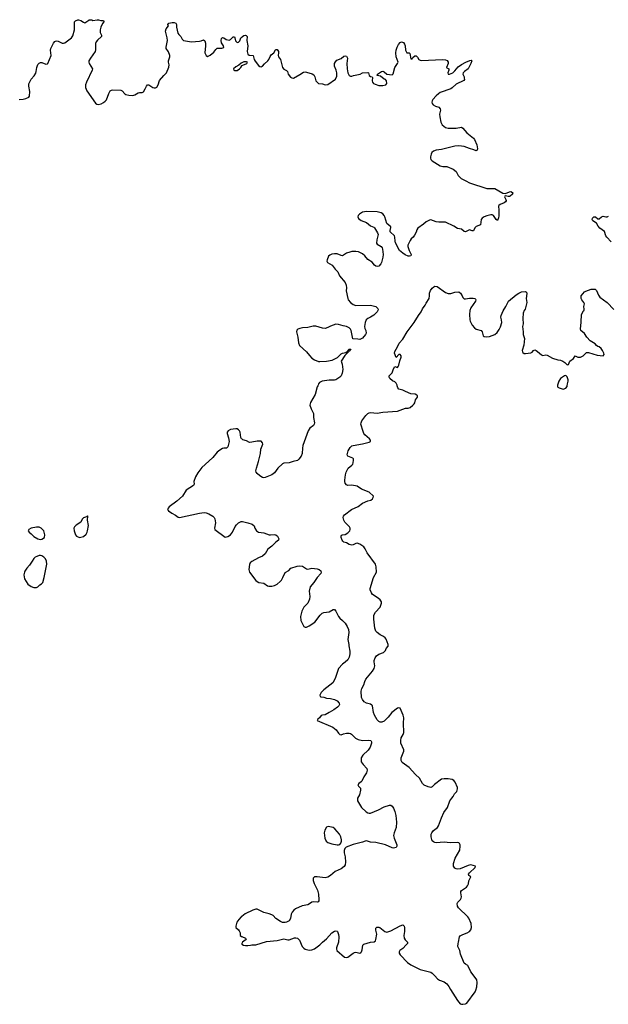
# Model space of a CAD drawing. Header units: inches. Extents: x 2005975 to 2217453, y 644152 to 846769.
# Tile 140 of 162: x 2146676 to 2155488, y 730742 to 745484. Entities that reach past the tile are written whole.
import ezdxf

# ---------------------------------------------------------------- set-up
doc = ezdxf.new("R2010")
doc.units = ezdxf.units.IN
doc.header["$MEASUREMENT"] = 0
for name, color, linetype in [('C1743', 7, 'Continuous'), ('C1744', 7, 'Continuous'), ('C1753', 7, 'Continuous'), ('C1754', 7, 'Continuous')]:
    doc.layers.add(name, color=color, linetype=linetype)

msp = doc.modelspace()

# ---------------------------------------------------------------- linework, layer by layer
at = {"layer": 'C1743', "color": 6, "elevation": 300}
for points in [[(2150000, 739208), (2149998, 739210), (2149988, 739228), (2149975, 739310), (2149965, 739330), (2149950, 739345), (2149930, 739356), (2149910, 739357), (2149830, 739349), (2149795, 739330), (2149781, 739310), (2149782, 739290), (2149804, 739224), (2149811, 739170), (2149790, 739088), (2149770, 739069), (2149730, 739069), (2149710, 739064), (2149670, 739041), (2149630, 739010), (2149565, 738930), (2149510, 738873), (2149403, 738777), (2149343, 738697), (2149310, 738637), (2149285, 738570), (2149287, 738530), (2149279, 738510), (2149170, 738438), (2149112, 738348), (2149030, 738276), (2148915, 738190), (2148899, 738170), (2148891, 738150), (2148902, 738130), (2148953, 738093), (2149010, 738064), (2149050, 738037), (2149070, 738033), (2149370, 738097), (2149437, 738103), (2149470, 738100), (2149510, 738087), (2149568, 738050), (2149588, 738030), (2149599, 738010), (2149608, 737950), (2149591, 737870), (2149598, 737850), (2149750, 737738), (2149790, 737744), (2149830, 737771), (2149862, 737810), (2149904, 737896), (2149920, 737920), (2149950, 737951), (2149990, 737971), (2150000, 737971)], [(2150000, 732057), (2149991, 732050), (2149955, 732010), (2149927, 731970), (2149911, 731910), (2149912, 731890), (2149950, 731858), (2149962, 731842), (2149975, 731810), (2149978, 731770), (2149996, 731756), (2150000, 731755)]]:
    msp.add_lwpolyline(points, dxfattribs=at)
for points in [[(2147690, 738055), (2147677, 738043), (2147630, 738026), (2147622, 738018), (2147610, 738004), (2147590, 737961), (2147523, 737917), (2147499, 737890), (2147488, 737870), (2147493, 737830), (2147513, 737770), (2147527, 737750), (2147570, 737733), (2147610, 737739), (2147630, 737748), (2147670, 737780), (2147688, 737810), (2147693, 737830), (2147706, 737910), (2147690, 737990), (2147695, 738050)], [(2146926, 737886), (2146850, 737872), (2146811, 737850), (2146805, 737830), (2146818, 737810), (2146850, 737786), (2146888, 737748), (2146950, 737711), (2146990, 737703), (2147010, 737706), (2147049, 737731), (2147053, 737770), (2147036, 737830), (2146999, 737870), (2146970, 737884)], [(2146990, 737463), (2146970, 737463), (2146931, 737449), (2146910, 737437), (2146890, 737417), (2146861, 737379), (2146825, 737315), (2146784, 737270), (2146755, 737225), (2146747, 737210), (2146738, 737170), (2146746, 737110), (2146796, 737030), (2146850, 736997), (2146890, 736984), (2146930, 736981), (2146950, 736991), (2146978, 737022), (2147004, 737036), (2147021, 737059), (2147045, 737130), (2147082, 737330), (2147076, 737376), (2147065, 737410), (2147039, 737439), (2147010, 737457)]]:
    msp.add_lwpolyline(points, close=True, dxfattribs=at)
at = {"layer": 'C1744', "color": 6, "elevation": 300}
for points in [[(2146670, 744291), (2146730, 744296), (2146770, 744306), (2146814, 744326), (2146822, 744338), (2146826, 744410), (2146811, 744490), (2146815, 744525), (2146850, 744594), (2146895, 744645), (2146916, 744684), (2146925, 744710), (2146933, 744770), (2146949, 744811), (2146970, 744835), (2146990, 744845), (2147010, 744843), (2147070, 744819), (2147090, 744823), (2147098, 744830), (2147148, 744950), (2147138, 745030), (2147140, 745050), (2147181, 745130), (2147202, 745158), (2147210, 745163), (2147230, 745165), (2147250, 745163), (2147310, 745131), (2147330, 745131), (2147350, 745139), (2147450, 745210), (2147470, 745244), (2147498, 745330), (2147497, 745450), (2147511, 745469), (2147546, 745480), (2147550, 745481), (2147557, 745480), (2147590, 745474), (2147630, 745445), (2147650, 745436), (2147710, 745478), (2147717, 745480), (2147730, 745484), (2147750, 745482), (2147755, 745480), (2147770, 745474), (2147836, 745480), (2147850, 745481), (2147856, 745480), (2147890, 745472), (2147930, 745470), (2147937, 745457), (2147937, 745450), (2147915, 745425), (2147889, 745371), (2147879, 745330), (2147883, 745290), (2147900, 745250), (2147899, 745230), (2147841, 745179), (2147820, 745150), (2147813, 745127), (2147809, 745031), (2147804, 745010), (2147734, 744910), (2147713, 744870), (2147710, 744850), (2147717, 744830), (2147766, 744750), (2147762, 744730), (2147674, 744550), (2147660, 744510), (2147661, 744470), (2147681, 744421), (2147810, 744233), (2147830, 744218), (2147850, 744215), (2147895, 744225), (2147930, 744242), (2147957, 744263), (2147975, 744285), (2148010, 744381), (2148030, 744418), (2148050, 744431), (2148070, 744435), (2148190, 744428), (2148210, 744417), (2148250, 744375), (2148265, 744365), (2148310, 744353), (2148369, 744351), (2148400, 744360), (2148450, 744391), (2148470, 744396), (2148510, 744396), (2148530, 744405), (2148557, 744450), (2148572, 744490), (2148590, 744508), (2148610, 744510), (2148670, 744470), (2148690, 744464), (2148710, 744464), (2148730, 744475), (2148748, 744510), (2148769, 744571), (2148832, 744650), (2148872, 744690), (2148910, 744771), (2148913, 744807), (2148903, 744850), (2148903, 744870), (2148924, 744930), (2148924, 744950), (2148905, 745005), (2148870, 745050), (2148869, 745070), (2148887, 745173), (2148884, 745210), (2148867, 745270), (2148861, 745310), (2148870, 745347), (2148906, 745390), (2148898, 745398), (2148895, 745410), (2148909, 745430), (2148958, 745442), (2148990, 745442), (2149012, 745430), (2149022, 745410), (2149026, 745370), (2149044, 745284), (2149060, 745260), (2149087, 745230), (2149107, 745190), (2149130, 745174), (2149250, 745152), (2149370, 745161), (2149395, 745165), (2149430, 745181), (2149450, 745166), (2149457, 745130), (2149457, 745090), (2149449, 744989), (2149470, 744947), (2149490, 744934), (2149530, 744954), (2149581, 744999), (2149610, 745038), (2149630, 745055), (2149704, 745056), (2149732, 745068), (2149728, 745090), (2149698, 745138), (2149690, 745170), (2149696, 745204), (2149710, 745218), (2149730, 745213), (2149767, 745187), (2149810, 745178), (2149833, 745187), (2149870, 745225), (2149890, 745227), (2149899, 745210), (2149907, 745167), (2149915, 745155), (2149930, 745143), (2149950, 745145), (2149970, 745166), (2149988, 745210), (2150000, 745223)], [(2150000, 744839), (2149990, 744835), (2149957, 744803), (2149910, 744779), (2149876, 744750), (2149881, 744730), (2149890, 744725), (2149910, 744722), (2149930, 744724), (2149969, 744750), (2149989, 744770), (2150000, 744791)]]:
    msp.add_lwpolyline(points, dxfattribs=at)
at = {"layer": 'C1753', "color": 6, "elevation": 300}
for points in [[(2150000, 731755), (2150058, 731730), (2150062, 731722), (2150066, 731710), (2150030, 731687), (2150013, 731670), (2150001, 731650), (2150003, 731643), (2150028, 731628), (2150056, 731624), (2150090, 731623), (2150130, 731625), (2150150, 731631), (2150210, 731631), (2150370, 731683), (2150530, 731699), (2150610, 731719), (2150630, 731720), (2150690, 731709), (2150710, 731709), (2150790, 731736), (2150810, 731738), (2150834, 731734), (2150864, 731704), (2150905, 731610), (2150930, 731584), (2150951, 731570), (2150990, 731557), (2151010, 731553), (2151050, 731556), (2151090, 731573), (2151170, 731630), (2151210, 731673), (2151270, 731723), (2151350, 731813), (2151390, 731839), (2151410, 731844), (2151430, 731838), (2151435, 731830), (2151448, 731788), (2151454, 731750), (2151449, 731670), (2151420, 731590), (2151418, 731570), (2151424, 731550), (2151541, 731450), (2151570, 731441), (2151590, 731447), (2151670, 731510), (2151690, 731519), (2151710, 731523), (2151770, 731507), (2151784, 731516), (2151793, 731527), (2151803, 731557), (2151813, 731627), (2151830, 731641), (2151930, 731672), (2151981, 731679), (2152001, 731690), (2152010, 731710), (2152022, 731790), (2152007, 731850), (2152006, 731870), (2152010, 731881), (2152025, 731895), (2152050, 731896), (2152065, 731890), (2152143, 731830), (2152170, 731822), (2152230, 731844), (2152370, 731919), (2152411, 731931), (2152430, 731912), (2152437, 731890), (2152436, 731830), (2152428, 731770), (2152430, 731730), (2152447, 731707), (2152483, 731670), (2152481, 731650), (2152464, 731630), (2152410, 731578), (2152368, 731550), (2152357, 731530), (2152355, 731510), (2152370, 731485), (2152482, 731370), (2152530, 731335), (2152670, 731261), (2152830, 731225), (2152851, 731210), (2152891, 731170), (2152930, 731125), (2152962, 731102), (2153030, 731078), (2153070, 731051), (2153101, 731010), (2153125, 730965), (2153230, 730798), (2153270, 730751), (2153290, 730742), (2153310, 730742), (2153350, 730751), (2153370, 730761), (2153493, 730930), (2153505, 730955), (2153518, 731002), (2153525, 731070), (2153518, 731110), (2153510, 731125), (2153432, 731230), (2153390, 731314), (2153383, 731323), (2153350, 731341), (2153330, 731359), (2153275, 731495), (2153263, 731550), (2153236, 731610), (2153238, 731650), (2153246, 731670), (2153261, 731750), (2153272, 731768), (2153311, 731789), (2153376, 731810), (2153409, 731830), (2153430, 731859), (2153440, 731890), (2153435, 731950), (2153400, 732030), (2153386, 732050), (2153245, 732185), (2153232, 732210), (2153225, 732250), (2153233, 732270), (2153275, 732310), (2153285, 732330), (2153290, 732350), (2153280, 732410), (2153282, 732430), (2153290, 732447), (2153364, 732496), (2153382, 732518), (2153396, 732544), (2153402, 732590), (2153429, 732650), (2153402, 732670), (2153394, 732690), (2153409, 732710), (2153495, 732790), (2153498, 732810), (2153430, 732829), (2153390, 732821), (2153270, 732772), (2153230, 732767), (2153210, 732770), (2153190, 732781), (2153170, 732810), (2153169, 732850), (2153196, 732930), (2153266, 733050), (2153272, 733112), (2153270, 733130), (2153259, 733150), (2153250, 733158), (2153224, 733164), (2153118, 733162), (2153030, 733168), (2152910, 733158), (2152890, 733163), (2152870, 733173), (2152852, 733192), (2152845, 733210), (2152838, 733250), (2152838, 733290), (2152844, 733310), (2152870, 733342), (2152929, 733390), (2152947, 733413), (2152990, 733536), (2153028, 733612), (2153078, 733690), (2153117, 733790), (2153144, 733830), (2153167, 733853), (2153187, 733893), (2153219, 733930), (2153232, 733970), (2153229, 733990), (2153196, 734070), (2153174, 734094), (2153150, 734110), (2153090, 734119), (2153030, 734118), (2152990, 734111), (2152886, 734034), (2152850, 733997), (2152830, 733989), (2152790, 733998), (2152730, 734025), (2152716, 734036), (2152704, 734050), (2152661, 734130), (2152602, 734182), (2152505, 734290), (2152402, 734362), (2152386, 734390), (2152388, 734430), (2152428, 734530), (2152428, 734550), (2152382, 734650), (2152380, 734690), (2152388, 734730), (2152418, 734782), (2152425, 734810), (2152420, 734950), (2152427, 735030), (2152419, 735070), (2152370, 735177), (2152350, 735183), (2152330, 735175), (2152246, 735110), (2152190, 735043), (2152130, 734982), (2152096, 734964), (2152070, 734965), (2152050, 734978), (2152030, 735002), (2151990, 735072), (2151975, 735110), (2151958, 735210), (2151950, 735222), (2151930, 735237), (2151870, 735251), (2151831, 735271), (2151806, 735306), (2151795, 735335), (2151790, 735430), (2151796, 735470), (2151830, 735525), (2151844, 735576), (2151860, 735610), (2151957, 735730), (2151981, 735770), (2151991, 735810), (2151984, 735870), (2151985, 735890), (2151998, 735930), (2152020, 735960), (2152050, 735986), (2152122, 736010), (2152138, 736022), (2152150, 736038), (2152164, 736070), (2152190, 736105), (2152192, 736128), (2152160, 736210), (2152147, 736230), (2152121, 736250), (2152070, 736275), (2152030, 736308), (2152010, 736330), (2151992, 736372), (2151977, 736510), (2151979, 736570), (2152005, 736615), (2152071, 736690), (2152092, 736750), (2152090, 736770), (2152070, 736800), (2152042, 736822), (2151957, 736877), (2151941, 736901), (2151924, 736950), (2151921, 736970), (2151972, 737130), (2152016, 737210), (2152014, 737290), (2152005, 737330), (2151880, 737500), (2151850, 737561), (2151829, 737589), (2151770, 737631), (2151730, 737645), (2151710, 737640), (2151670, 737620), (2151650, 737616), (2151610, 737627), (2151570, 737650), (2151530, 737662), (2151514, 737674), (2151504, 737690), (2151491, 737730), (2151488, 737750), (2151496, 737764), (2151510, 737770), (2151550, 737774), (2151590, 737800), (2151620, 737830), (2151625, 737850), (2151624, 737870), (2151612, 737892), (2151543, 737963), (2151528, 737990), (2151521, 738030), (2151526, 738050), (2151538, 738070), (2151641, 738150), (2151744, 738196), (2151810, 738247), (2151890, 738279), (2151934, 738290), (2151959, 738310), (2151969, 738330), (2151973, 738350), (2151910, 738412), (2151794, 738454), (2151730, 738502), (2151650, 738515), (2151590, 738508), (2151570, 738519), (2151550, 738544), (2151542, 738570), (2151542, 738590), (2151553, 738667), (2151564, 738710), (2151592, 738770), (2151647, 738813), (2151661, 738830), (2151670, 738850), (2151675, 738890), (2151672, 738910), (2151661, 738921), (2151590, 738950), (2151580, 738970), (2151583, 738990), (2151594, 739030), (2151606, 739054), (2151623, 739077), (2151650, 739103), (2151670, 739110), (2151810, 739132), (2151850, 739145), (2151889, 739151), (2151910, 739156), (2151929, 739170), (2151929, 739190), (2151915, 739210), (2151841, 739270), (2151828, 739288), (2151816, 739316), (2151785, 739430), (2151786, 739450), (2151800, 739480), (2151860, 739560), (2151890, 739589), (2151910, 739600), (2151930, 739605), (2152030, 739592), (2152110, 739607), (2152330, 739622), (2152450, 739666), (2152490, 739669), (2152521, 739679), (2152561, 739710), (2152581, 739730), (2152592, 739748), (2152601, 739790), (2152629, 739830), (2152629, 739850), (2152621, 739861), (2152595, 739875), (2152530, 739884), (2152450, 739915), (2152410, 739936), (2152350, 739950), (2152336, 739970), (2152329, 740000)], [(2151139, 740000), (2151131, 739989), (2151099, 739870), (2151032, 739750), (2151022, 739710), (2151039, 739659), (2151073, 739590), (2151075, 739530), (2151088, 739450), (2151086, 739430), (2151073, 739410), (2151022, 739370), (2150995, 739330), (2150916, 739110), (2150908, 739070), (2150905, 738990), (2150890, 738947), (2150857, 738903), (2150834, 738886), (2150770, 738871), (2150710, 738849), (2150630, 738842), (2150610, 738833), (2150543, 738770), (2150490, 738697), (2150453, 738670), (2150350, 738630), (2150330, 738626), (2150310, 738631), (2150270, 738654), (2150230, 738690), (2150216, 738710), (2150212, 738730), (2150220, 738770), (2150253, 738867), (2150282, 738990), (2150288, 739052), (2150314, 739130), (2150309, 739150), (2150290, 739173), (2150270, 739175), (2150230, 739175), (2150150, 739157), (2150115, 739155), (2150070, 739180), (2150015, 739195), (2150000, 739208)], [(2154725, 740000), (2154725, 739990), (2154730, 739982), (2154754, 739970), (2154810, 739952), (2154850, 739966), (2154873, 739990), (2154874, 740000)], [(2150000, 737971), (2150010, 737971), (2150090, 737953), (2150156, 737930), (2150184, 737904), (2150196, 737870), (2150221, 737830), (2150250, 737813), (2150330, 737803), (2150410, 737772), (2150431, 737769), (2150490, 737775), (2150509, 737769), (2150534, 737750), (2150555, 737710), (2150551, 737689), (2150510, 737662), (2150450, 737600), (2150390, 737554), (2150353, 737487), (2150310, 737452), (2150250, 737426), (2150151, 737370), (2150128, 737352), (2150115, 737325), (2150105, 737250), (2150116, 737210), (2150209, 737089), (2150230, 737070), (2150258, 737058), (2150330, 737048), (2150388, 737008), (2150404, 737004), (2150450, 737003), (2150490, 737011), (2150530, 737033), (2150576, 737070), (2150593, 737090), (2150617, 737130), (2150652, 737208), (2150704, 737236), (2150735, 737270), (2150830, 737302), (2150870, 737307), (2150910, 737300), (2150970, 737260), (2150990, 737259), (2151050, 737270), (2151130, 737260), (2151157, 737250), (2151182, 737230), (2151190, 737210), (2151185, 737190), (2151130, 737132), (2151081, 737059), (2151025, 736990), (2151011, 736930), (2151019, 736850), (2151016, 736810), (2150991, 736750), (2150931, 736690), (2150899, 736630), (2150878, 736550), (2150884, 736490), (2150930, 736398), (2150950, 736391), (2150970, 736391), (2151010, 736407), (2151095, 736465), (2151173, 736570), (2151203, 736597), (2151230, 736607), (2151310, 736617), (2151370, 736655), (2151390, 736651), (2151410, 736626), (2151448, 736550), (2151470, 736521), (2151511, 736490), (2151550, 736446), (2151578, 736398), (2151596, 736356), (2151602, 736310), (2151586, 736206), (2151604, 736130), (2151602, 736110), (2151619, 736030), (2151620, 735990), (2151610, 735938), (2151590, 735902), (2151550, 735864), (2151510, 735834), (2151451, 735770), (2151398, 735622), (2151364, 735556), (2151231, 735450), (2151190, 735409), (2151171, 735370), (2151172, 735350), (2151184, 735344), (2151230, 735341), (2151270, 735328), (2151330, 735320), (2151390, 735304), (2151428, 735288), (2151461, 735250), (2151466, 735230), (2151456, 735210), (2151436, 735190), (2151381, 735150), (2151308, 735112), (2151250, 735075), (2151210, 735073), (2151190, 735064), (2151163, 735030), (2151139, 735010), (2151131, 734990), (2151366, 734890), (2151416, 734850), (2151450, 734802), (2151470, 734782), (2151490, 734778), (2151526, 734794), (2151570, 734803), (2151610, 734801), (2151630, 734796), (2151645, 734785), (2151705, 734725), (2151745, 734705), (2151810, 734692), (2151896, 734696), (2151931, 734690), (2151941, 734670), (2151943, 734650), (2151923, 734590), (2151893, 734547), (2151813, 734470), (2151790, 734430), (2151790, 734370), (2151816, 734330), (2151874, 734274), (2151879, 734250), (2151870, 734209), (2151830, 734150), (2151796, 734084), (2151787, 734073), (2151751, 734050), (2151740, 734030), (2151750, 734007), (2151776, 733976), (2151779, 733950), (2151761, 733879), (2151734, 733826), (2151731, 733810), (2151735, 733790), (2151793, 733690), (2151863, 733623), (2151890, 733608), (2151910, 733602), (2151930, 733604), (2152047, 733653), (2152130, 733701), (2152210, 733726), (2152230, 733726), (2152250, 733711), (2152270, 733679), (2152292, 733630), (2152308, 733570), (2152315, 733470), (2152310, 733390), (2152299, 733350), (2152280, 733310), (2152274, 733270), (2152281, 733230), (2152323, 733130), (2152323, 733110), (2152311, 733090), (2152270, 733079), (2152250, 733083), (2152150, 733130), (2152010, 733164), (2151930, 733168), (2151870, 733188), (2151850, 733187), (2151810, 733172), (2151667, 733133), (2151564, 733096), (2151543, 733077), (2151533, 733047), (2151533, 733010), (2151547, 732950), (2151555, 732870), (2151550, 732830), (2151535, 732805), (2151488, 732772), (2151399, 732730), (2151330, 732669), (2151290, 732647), (2151250, 732638), (2151128, 732652), (2151090, 732649), (2151068, 732632), (2151070, 732594), (2151084, 732550), (2151132, 732452), (2151150, 732391), (2151155, 732305), (2151153, 732290), (2151143, 732277), (2151130, 732270), (2151070, 732276), (2151050, 732271), (2151015, 732245), (2150990, 732233), (2150905, 732215), (2150805, 732170), (2150778, 732150), (2150756, 732124), (2150741, 732090), (2150730, 732029), (2150710, 731993), (2150671, 731970), (2150650, 731965), (2150610, 731968), (2150581, 731981), (2150510, 732026), (2150473, 732070), (2150450, 732082), (2150410, 732097), (2150330, 732115), (2150250, 732158), (2150230, 732164), (2150210, 732165), (2150168, 732152), (2150050, 732095), (2150000, 732057)]]:
    msp.add_lwpolyline(points, dxfattribs=at)
msp.add_lwpolyline([(2151296, 733404), (2151270, 733396), (2151242, 733350), (2151233, 733310), (2151245, 733230), (2151265, 733185), (2151287, 733167), (2151350, 733147), (2151430, 733132), (2151450, 733130), (2151470, 733136), (2151485, 733155), (2151494, 733186), (2151494, 733206), (2151484, 733250), (2151462, 733290), (2151392, 733370), (2151370, 733387)], close=True, dxfattribs=at)
at = {"layer": 'C1754', "color": 6, "elevation": 300}
for points in [[(2150000, 745223), (2150010, 745234), (2150030, 745246), (2150050, 745250), (2150067, 745247), (2150079, 745230), (2150074, 745170), (2150092, 745090), (2150083, 745010), (2150089, 744970), (2150110, 744951), (2150170, 744950), (2150187, 744887), (2150202, 744862), (2150250, 744799), (2150270, 744785), (2150290, 744779), (2150310, 744787), (2150339, 744821), (2150393, 744870), (2150408, 744890), (2150425, 744935), (2150442, 744958), (2150479, 744990), (2150506, 745034), (2150510, 745038), (2150530, 745038), (2150551, 745010), (2150553, 744987), (2150544, 744950), (2150552, 744930), (2150582, 744890), (2150610, 744766), (2150630, 744744), (2150670, 744723), (2150685, 744710), (2150695, 744670), (2150730, 744625), (2150750, 744612), (2150777, 744610), (2150870, 744661), (2150923, 744697), (2150950, 744702), (2150970, 744698), (2151055, 744675), (2151080, 744660), (2151093, 744630), (2151108, 744570), (2151137, 744537), (2151150, 744529), (2151210, 744522), (2151250, 744510), (2151290, 744513), (2151405, 744595), (2151422, 744638), (2151425, 744690), (2151414, 744730), (2151390, 744790), (2151390, 744830), (2151405, 744855), (2151424, 744876), (2151490, 744904), (2151530, 744936), (2151550, 744944), (2151570, 744936), (2151581, 744910), (2151573, 744827), (2151579, 744750), (2151589, 744689), (2151610, 744649), (2151630, 744638), (2151650, 744636), (2151674, 744646), (2151773, 744670), (2151810, 744690), (2151890, 744694), (2151896, 744690), (2151910, 744646), (2151930, 744635), (2151952, 744630), (2151959, 744619), (2151955, 744570), (2151959, 744550), (2151971, 744530), (2151996, 744516), (2152050, 744498), (2152110, 744499), (2152156, 744510), (2152174, 744530), (2152168, 744570), (2152150, 744588), (2152130, 744594), (2152078, 744638), (2152028, 744650), (2152034, 744670), (2152090, 744710), (2152110, 744712), (2152130, 744704), (2152170, 744666), (2152210, 744665), (2152250, 744656), (2152267, 744673), (2152294, 744770), (2152334, 744830), (2152340, 744850), (2152313, 744930), (2152309, 744990), (2152314, 745030), (2152327, 745073), (2152347, 745113), (2152370, 745142), (2152390, 745152), (2152420, 745140), (2152439, 745119), (2152446, 745090), (2152450, 745030), (2152470, 744990), (2152509, 744989), (2152518, 744978), (2152530, 744899), (2152550, 744897), (2152562, 744918), (2152590, 744944), (2152610, 744943), (2152630, 744922), (2152650, 744890), (2152670, 744876), (2152690, 744872), (2153006, 744886), (2153050, 744882), (2153073, 744873), (2153088, 744850), (2153089, 744830), (2153065, 744770), (2153070, 744763), (2153098, 744750), (2153101, 744741), (2153102, 744730), (2153084, 744690), (2153089, 744669), (2153110, 744668), (2153158, 744690), (2153190, 744717), (2153242, 744778), (2153289, 744811), (2153356, 744850), (2153414, 744874), (2153436, 744876), (2153445, 744870), (2153430, 744830), (2153389, 744750), (2153333, 744710), (2153316, 744690), (2153311, 744670), (2153328, 744630), (2153332, 744610), (2153333, 744590), (2153326, 744574), (2153210, 744520), (2153150, 744465), (2153129, 744451), (2152970, 744392), (2152944, 744376), (2152910, 744346), (2152863, 744290), (2152852, 744270), (2152847, 744247), (2152849, 744230), (2152865, 744210), (2152899, 744190), (2152952, 744172), (2152971, 744151), (2152974, 744130), (2152962, 744070), (2152965, 744030), (2152979, 743950), (2153003, 743910), (2153050, 743870), (2153090, 743858), (2153210, 743862), (2153290, 743874), (2153310, 743862), (2153370, 743790), (2153468, 743710), (2153486, 743690), (2153518, 743610), (2153530, 743550), (2153527, 743530), (2153510, 743518), (2153476, 743536), (2153410, 743553), (2153330, 743584), (2153292, 743592), (2153247, 743593), (2153190, 743588), (2152990, 743542), (2152910, 743528), (2152870, 743514), (2152847, 743493), (2152836, 743470), (2152824, 743430), (2152825, 743410), (2152832, 743390), (2152852, 743370), (2152970, 743298), (2153010, 743286), (2153070, 743284), (2153165, 743245), (2153208, 743210), (2153242, 743150), (2153284, 743104), (2153353, 743073), (2153410, 743040), (2153670, 742958), (2153790, 742956), (2153910, 742885), (2153950, 742882), (2154010, 742907), (2154030, 742911), (2154054, 742894), (2154058, 742890), (2154053, 742870), (2154020, 742840), (2154010, 742836), (2153990, 742838), (2153950, 742849), (2153940, 742840), (2153936, 742830), (2153954, 742794), (2153958, 742778), (2153958, 742770), (2153950, 742756), (2153930, 742742), (2153870, 742719), (2153850, 742700), (2153846, 742690), (2153851, 742630), (2153850, 742546), (2153844, 742516), (2153830, 742478), (2153810, 742494), (2153770, 742550), (2153750, 742561), (2153730, 742564), (2153670, 742548), (2153628, 742532), (2153599, 742510), (2153586, 742490), (2153576, 742410), (2153510, 742388), (2153492, 742368), (2153470, 742325), (2153450, 742323), (2153410, 742339), (2153350, 742307), (2153330, 742312), (2153290, 742349), (2153230, 742358), (2153176, 742390), (2153050, 742450), (2153030, 742453), (2152950, 742450), (2152910, 742459), (2152831, 742489), (2152810, 742484), (2152761, 742459), (2152720, 742420), (2152637, 742363), (2152621, 742339), (2152610, 742301), (2152584, 742256), (2152565, 742230), (2152536, 742204), (2152520, 742180), (2152488, 742110), (2152486, 742090), (2152507, 742027), (2152539, 741970), (2152534, 741946), (2152510, 741941), (2152490, 741945), (2152445, 741965), (2152410, 741989), (2152364, 742030), (2152304, 742144), (2152297, 742170), (2152293, 742230), (2152287, 742247), (2152224, 742310), (2152222, 742330), (2152234, 742370), (2152230, 742382), (2152173, 742433), (2152142, 742530), (2152131, 742551), (2152110, 742576), (2152085, 742590), (2152030, 742606), (2151870, 742613), (2151810, 742600), (2151764, 742570), (2151744, 742550), (2151740, 742530), (2151748, 742508), (2151790, 742476), (2151870, 742449), (2151930, 742399), (2151978, 742378), (2151990, 742367), (2152035, 742295), (2152041, 742270), (2152021, 742190), (2152020, 742140), (2152030, 742122), (2152087, 742087), (2152101, 742070), (2152108, 742050), (2152117, 741970), (2152113, 741930), (2152092, 741850), (2152083, 741830), (2152050, 741795), (2152030, 741790), (2152010, 741795), (2151990, 741810), (2151952, 741852), (2151890, 741895), (2151842, 741950), (2151810, 741978), (2151750, 742007), (2151710, 742014), (2151650, 742013), (2151616, 742004), (2151570, 741988), (2151510, 741950), (2151490, 741951), (2151430, 741977), (2151390, 741980), (2151349, 741971), (2151321, 741959), (2151299, 741941), (2151277, 741890), (2151275, 741870), (2151286, 741850), (2151355, 741810), (2151399, 741750), (2151438, 741710), (2151465, 741650), (2151547, 741550), (2151561, 741510), (2151566, 741470), (2151563, 741423), (2151588, 741310), (2151594, 741290), (2151627, 741250), (2151670, 741218), (2151710, 741205), (2151929, 741209), (2152009, 741191), (2152038, 741158), (2152041, 741150), (2152038, 741130), (2152027, 741110), (2151980, 741060), (2151930, 741030), (2151886, 741010), (2151863, 740990), (2151848, 740952), (2151837, 740890), (2151841, 740861), (2151858, 740830), (2151861, 740790), (2151851, 740770), (2151810, 740718), (2151770, 740694), (2151740, 740700), (2151665, 740705), (2151638, 740830), (2151630, 740850), (2151610, 740869), (2151570, 740889), (2151518, 740898), (2151450, 740918), (2151410, 740923), (2151330, 740894), (2151290, 740873), (2151250, 740862), (2151210, 740865), (2151110, 740893), (2151070, 740896), (2150990, 740876), (2150910, 740870), (2150870, 740862), (2150839, 740850), (2150825, 740835), (2150822, 740810), (2150840, 740730), (2150848, 740648), (2150865, 740605), (2150971, 740510), (2151014, 740454), (2151050, 740417), (2151090, 740391), (2151148, 740368), (2151170, 740365), (2151269, 740369), (2151355, 740385), (2151436, 740424), (2151490, 740480), (2151510, 740490), (2151558, 740502), (2151581, 740519), (2151587, 740533), (2151609, 740551), (2151632, 740550), (2151624, 740530), (2151604, 740516), (2151546, 740454), (2151487, 740370), (2151505, 740325), (2151513, 740247), (2151504, 740190), (2151487, 740150), (2151471, 740130), (2151411, 740090), (2151390, 740085), (2151310, 740086), (2151205, 740070), (2151165, 740050), (2151151, 740030), (2151146, 740010), (2151139, 740000)], [(2150000, 744791), (2150003, 744797), (2150015, 744805), (2150077, 744830), (2150084, 744850), (2150070, 744855), (2150030, 744852), (2150000, 744839)], [(2155530, 742157), (2155466, 742230), (2155453, 742250), (2155430, 742313), (2155361, 742361), (2155338, 742390), (2155310, 742438), (2155254, 742474), (2155245, 742490), (2155249, 742510), (2155270, 742531), (2155294, 742534), (2155330, 742502), (2155350, 742502), (2155387, 742533), (2155410, 742541), (2155450, 742534), (2155470, 742534), (2155490, 742541)], [(2152329, 740000), (2152327, 740010), (2152310, 740043), (2152290, 740061), (2152257, 740077), (2152219, 740110), (2152206, 740130), (2152205, 740150), (2152250, 740196), (2152270, 740258), (2152290, 740292), (2152330, 740276), (2152341, 740290), (2152351, 740309), (2152365, 740375), (2152389, 740430), (2152389, 740450), (2152370, 740469), (2152351, 740469), (2152310, 740428), (2152287, 740490), (2152290, 740518), (2152333, 740587), (2152358, 740642), (2152410, 740701), (2152478, 740810), (2152579, 740950), (2152645, 741055), (2152686, 741110), (2152707, 741153), (2152745, 741210), (2152759, 741241), (2152806, 741310), (2152813, 741350), (2152813, 741390), (2152824, 741430), (2152850, 741465), (2152874, 741486), (2152892, 741492), (2152927, 741487), (2153050, 741401), (2153090, 741384), (2153130, 741383), (2153190, 741402), (2153250, 741407), (2153276, 741390), (2153301, 741350), (2153310, 741322), (2153330, 741305), (2153350, 741303), (2153410, 741314), (2153466, 741314), (2153490, 741307), (2153499, 741299), (2153507, 741290), (2153502, 741270), (2153430, 741170), (2153415, 741130), (2153410, 741070), (2153414, 740990), (2153418, 740970), (2153450, 740910), (2153483, 740870), (2153510, 740852), (2153583, 740830), (2153600, 740810), (2153616, 740750), (2153630, 740741), (2153670, 740735), (2153710, 740739), (2153790, 740770), (2153822, 740798), (2153854, 740846), (2153874, 740886), (2153892, 740950), (2153891, 740990), (2153880, 741030), (2153884, 741056), (2153915, 741125), (2153952, 741188), (2153993, 741270), (2154110, 741366), (2154150, 741390), (2154190, 741411), (2154250, 741414), (2154262, 741402), (2154266, 741386), (2154259, 741310), (2154266, 741250), (2154242, 741150), (2154228, 741130), (2154213, 741090), (2154206, 741010), (2154211, 740930), (2154201, 740890), (2154213, 740810), (2154215, 740770), (2154231, 740710), (2154224, 740610), (2154197, 740530), (2154203, 740510), (2154210, 740503), (2154230, 740488), (2154250, 740484), (2154330, 740495), (2154350, 740508), (2154370, 740531), (2154390, 740540), (2154410, 740533), (2154430, 740518), (2154490, 740464), (2154510, 740457), (2154550, 740465), (2154570, 740463), (2154650, 740416), (2154730, 740390), (2154770, 740384), (2154805, 740370), (2154838, 740350), (2154870, 740314), (2154890, 740322), (2154910, 740371), (2154969, 740411), (2154990, 740451), (2155030, 740432), (2155070, 740431), (2155110, 740451), (2155161, 740499), (2155190, 740499), (2155321, 740461), (2155410, 740451), (2155424, 740470), (2155421, 740490), (2155403, 740530), (2155381, 740561), (2155350, 740587), (2155330, 740593), (2155310, 740606), (2155293, 740630), (2155218, 740678), (2155165, 740730), (2155130, 740787), (2155077, 740830), (2155069, 740850), (2155083, 740957), (2155084, 741070), (2155116, 741124), (2155126, 741130), (2155128, 741150), (2155122, 741190), (2155129, 741230), (2155122, 741250), (2155090, 741290), (2155083, 741310), (2155082, 741350), (2155129, 741410), (2155150, 741421), (2155230, 741451), (2155290, 741451), (2155313, 741430), (2155340, 741360), (2155361, 741330), (2155473, 741250), (2155570, 741145)], [(2154874, 740000), (2154877, 740030), (2154889, 740070), (2154889, 740090), (2154870, 740135), (2154850, 740155), (2154830, 740152), (2154773, 740110), (2154745, 740070), (2154744, 740056), (2154725, 740010), (2154725, 740000)]]:
    msp.add_lwpolyline(points, dxfattribs=at)

doc.saveas('drawing.dxf')
